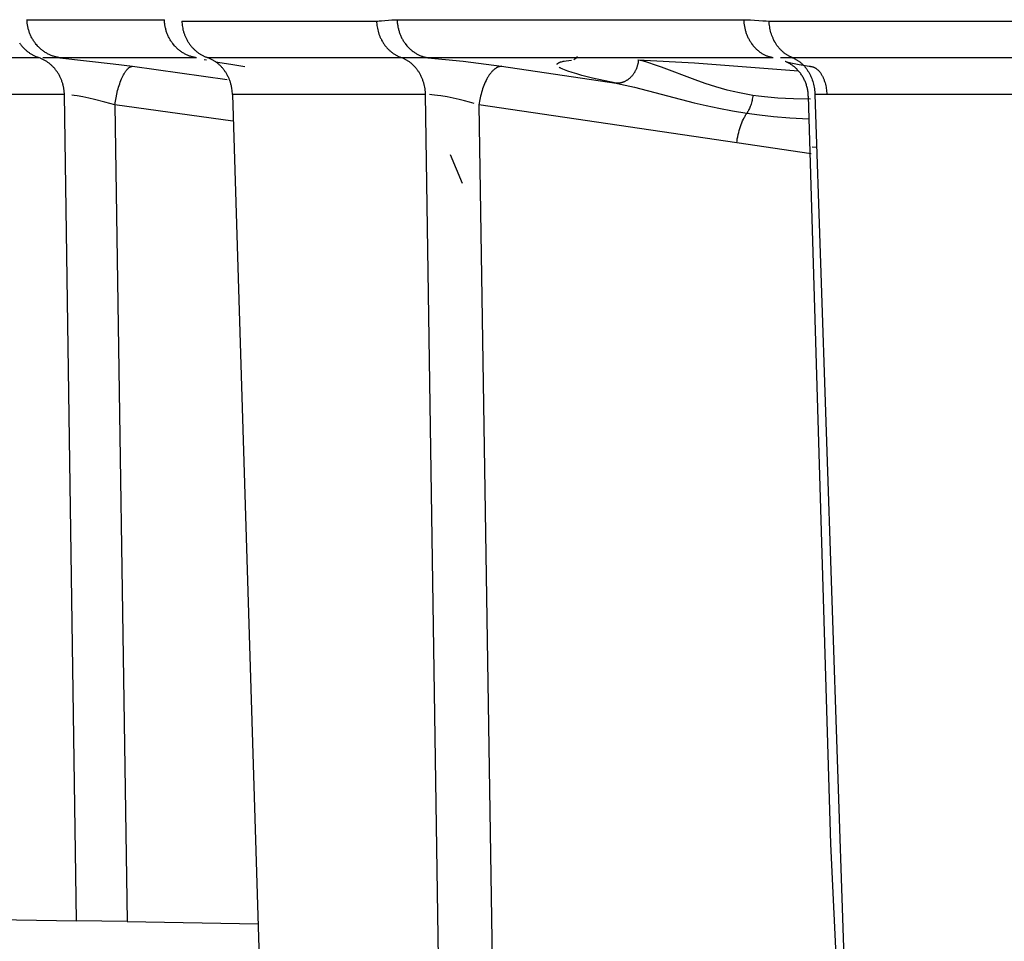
# Model space of a CAD drawing. Header units: millimetres. Extents: x -2637 to -1637, y 678 to 1678.
# Tile 163 of 256: x -2113 to -2101, y 1066 to 1077. Entities that reach past the tile are written whole.
import ezdxf

# ---------------------------------------------------------------- set-up
doc = ezdxf.new("R2010")
doc.units = ezdxf.units.MM
doc.layers.add('Make2D$B.SHOW mini', color=7, linetype='Continuous', true_color=0x000000)

msp = doc.modelspace()

# ---------------------------------------------------------------- linework, layer by layer
at = {"layer": 'Make2D$B.SHOW mini', "color": 18, "lineweight": -3, "true_color": 0x000000}
for points in [[(-2112.546, 1076.981), (-2112.556, 1076.982), (-2112.565, 1076.984), (-2112.575, 1076.986), (-2112.584, 1076.988), (-2112.594, 1076.99), (-2112.604, 1076.993), (-2112.613, 1076.996), (-2112.623, 1076.999), (-2112.633, 1077.002), (-2112.642, 1077.005), (-2112.652, 1077.009), (-2112.661, 1077.013), (-2112.671, 1077.017), (-2112.68, 1077.022), (-2112.69, 1077.026), (-2112.699, 1077.031), (-2112.709, 1077.036), (-2112.718, 1077.042), (-2112.727, 1077.047), (-2112.736, 1077.053), (-2112.745, 1077.059), (-2112.754, 1077.066), (-2112.763, 1077.072), (-2112.771, 1077.079), (-2112.78, 1077.086), (-2112.788, 1077.093), (-2112.796, 1077.101), (-2112.804, 1077.108), (-2112.812, 1077.116), (-2112.82, 1077.124), (-2112.827, 1077.132), (-2112.835, 1077.141), (-2112.842, 1077.149), (-2112.849, 1077.158), (-2112.856, 1077.167), (-2112.862, 1077.176), (-2112.869, 1077.185), (-2112.875, 1077.194), (-2112.881, 1077.204), (-2112.887, 1077.213), (-2112.892, 1077.223), (-2112.898, 1077.233), (-2112.903, 1077.243), (-2112.908, 1077.253), (-2112.912, 1077.263), (-2112.917, 1077.273), (-2112.921, 1077.283), (-2112.925, 1077.294), (-2112.929, 1077.304), (-2112.932, 1077.314), (-2112.935, 1077.325), (-2112.938, 1077.335), (-2112.941, 1077.346), (-2112.944, 1077.356), (-2112.946, 1077.366), (-2112.948, 1077.377), (-2112.95, 1077.387), (-2112.952, 1077.398), (-2112.953, 1077.408), (-2112.955, 1077.418), (-2112.956, 1077.429), (-2112.956, 1077.439), (-2112.957, 1077.449), (-2112.958, 1077.459)], [(-2112.958, 1077.459), (-2111.228, 1077.459)], [(-2110.826, 1076.981), (-2110.835, 1076.982), (-2110.845, 1076.984), (-2110.854, 1076.986), (-2110.864, 1076.988), (-2110.873, 1076.99), (-2110.882, 1076.993), (-2110.892, 1076.996), (-2110.901, 1076.999), (-2110.911, 1077.002), (-2110.92, 1077.005), (-2110.929, 1077.009), (-2110.939, 1077.013), (-2110.948, 1077.017), (-2110.957, 1077.022), (-2110.967, 1077.026), (-2110.976, 1077.031), (-2110.985, 1077.036), (-2110.994, 1077.042), (-2111.003, 1077.047), (-2111.012, 1077.053), (-2111.021, 1077.059), (-2111.029, 1077.066), (-2111.038, 1077.072), (-2111.046, 1077.079), (-2111.054, 1077.086), (-2111.063, 1077.093), (-2111.071, 1077.101), (-2111.079, 1077.108), (-2111.086, 1077.116), (-2111.094, 1077.124), (-2111.101, 1077.132), (-2111.108, 1077.141), (-2111.115, 1077.149), (-2111.122, 1077.158), (-2111.129, 1077.167), (-2111.135, 1077.176), (-2111.142, 1077.185), (-2111.148, 1077.194), (-2111.154, 1077.204), (-2111.159, 1077.213), (-2111.165, 1077.223), (-2111.17, 1077.233), (-2111.175, 1077.243), (-2111.18, 1077.253), (-2111.184, 1077.263), (-2111.189, 1077.273), (-2111.193, 1077.283), (-2111.197, 1077.294), (-2111.2, 1077.304), (-2111.204, 1077.314), (-2111.207, 1077.325), (-2111.21, 1077.335), (-2111.212, 1077.346), (-2111.215, 1077.356), (-2111.217, 1077.366), (-2111.219, 1077.377), (-2111.221, 1077.387), (-2111.223, 1077.398), (-2111.224, 1077.408), (-2111.226, 1077.418), (-2111.227, 1077.429), (-2111.227, 1077.439), (-2111.228, 1077.449), (-2111.228, 1077.459)], [(-2111.009, 1077.442), (-2111.008, 1077.424), (-2111.006, 1077.406), (-2111.004, 1077.388), (-2111.001, 1077.369), (-2110.998, 1077.351), (-2110.996, 1077.342), (-2110.994, 1077.333), (-2110.991, 1077.324), (-2110.989, 1077.314), (-2110.986, 1077.305), (-2110.984, 1077.296), (-2110.981, 1077.287), (-2110.977, 1077.278), (-2110.974, 1077.269), (-2110.971, 1077.26), (-2110.967, 1077.251), (-2110.963, 1077.243), (-2110.959, 1077.234), (-2110.955, 1077.225), (-2110.951, 1077.217), (-2110.946, 1077.208), (-2110.942, 1077.2), (-2110.937, 1077.191), (-2110.932, 1077.183), (-2110.927, 1077.175), (-2110.921, 1077.167), (-2110.916, 1077.159), (-2110.911, 1077.151), (-2110.905, 1077.143), (-2110.899, 1077.136), (-2110.893, 1077.128), (-2110.887, 1077.121), (-2110.881, 1077.114), (-2110.875, 1077.107), (-2110.868, 1077.1), (-2110.862, 1077.093), (-2110.855, 1077.087), (-2110.848, 1077.08), (-2110.841, 1077.074), (-2110.834, 1077.068), (-2110.827, 1077.062), (-2110.82, 1077.056), (-2110.813, 1077.051), (-2110.806, 1077.045), (-2110.798, 1077.04), (-2110.791, 1077.035), (-2110.783, 1077.03), (-2110.776, 1077.025), (-2110.768, 1077.021), (-2110.761, 1077.016), (-2110.753, 1077.012), (-2110.745, 1077.008), (-2110.737, 1077.004), (-2110.73, 1077), (-2110.722, 1076.997), (-2110.714, 1076.993), (-2110.706, 1076.99), (-2110.698, 1076.987), (-2110.69, 1076.984)], [(-2111.009, 1077.442), (-2108.559, 1077.442)], [(-2108.559, 1077.442), (-2108.543, 1077.442), (-2108.527, 1077.443), (-2108.496, 1077.444), (-2108.367, 1077.456), (-2108.334, 1077.458), (-2108.317, 1077.459), (-2108.299, 1077.459)], [(-2108.559, 1077.442), (-2108.558, 1077.424), (-2108.556, 1077.406), (-2108.554, 1077.388), (-2108.551, 1077.369), (-2108.548, 1077.351), (-2108.544, 1077.333), (-2108.54, 1077.314), (-2108.534, 1077.296), (-2108.531, 1077.287), (-2108.528, 1077.278), (-2108.525, 1077.269), (-2108.522, 1077.26), (-2108.518, 1077.251), (-2108.515, 1077.243), (-2108.511, 1077.234), (-2108.507, 1077.225), (-2108.502, 1077.217), (-2108.498, 1077.208), (-2108.494, 1077.2), (-2108.489, 1077.191), (-2108.484, 1077.183), (-2108.479, 1077.175), (-2108.474, 1077.167), (-2108.469, 1077.159), (-2108.464, 1077.151), (-2108.458, 1077.143), (-2108.453, 1077.136), (-2108.447, 1077.128), (-2108.441, 1077.121), (-2108.435, 1077.114), (-2108.429, 1077.107), (-2108.423, 1077.1), (-2108.416, 1077.093), (-2108.41, 1077.087), (-2108.403, 1077.08), (-2108.397, 1077.074), (-2108.39, 1077.068), (-2108.383, 1077.062), (-2108.376, 1077.056), (-2108.369, 1077.051), (-2108.362, 1077.045), (-2108.355, 1077.04), (-2108.348, 1077.035), (-2108.341, 1077.03), (-2108.333, 1077.025), (-2108.326, 1077.021), (-2108.318, 1077.016), (-2108.311, 1077.012), (-2108.304, 1077.008), (-2108.296, 1077.004), (-2108.289, 1077), (-2108.281, 1076.997), (-2108.273, 1076.993), (-2108.266, 1076.99), (-2108.258, 1076.987), (-2108.251, 1076.984)], [(-2108.299, 1077.459), (-2103.934, 1077.459)], [(-2108.299, 1077.459), (-2108.299, 1077.449), (-2108.298, 1077.439), (-2108.298, 1077.429), (-2108.297, 1077.418), (-2108.295, 1077.408), (-2108.294, 1077.398), (-2108.292, 1077.387), (-2108.291, 1077.377), (-2108.289, 1077.366), (-2108.286, 1077.356), (-2108.284, 1077.346), (-2108.281, 1077.335), (-2108.279, 1077.325), (-2108.275, 1077.314), (-2108.272, 1077.304), (-2108.269, 1077.294), (-2108.265, 1077.283), (-2108.261, 1077.273), (-2108.257, 1077.263), (-2108.252, 1077.253), (-2108.248, 1077.243), (-2108.243, 1077.233), (-2108.238, 1077.223), (-2108.233, 1077.213), (-2108.227, 1077.204), (-2108.222, 1077.194), (-2108.216, 1077.185), (-2108.21, 1077.176), (-2108.204, 1077.167), (-2108.197, 1077.158), (-2108.191, 1077.149), (-2108.184, 1077.141), (-2108.177, 1077.132), (-2108.17, 1077.124), (-2108.163, 1077.116), (-2108.155, 1077.108), (-2108.148, 1077.101), (-2108.14, 1077.093), (-2108.132, 1077.086), (-2108.124, 1077.079), (-2108.116, 1077.072), (-2108.108, 1077.066), (-2108.099, 1077.059), (-2108.091, 1077.053), (-2108.082, 1077.047), (-2108.074, 1077.042), (-2108.065, 1077.036), (-2108.056, 1077.031), (-2108.047, 1077.026), (-2108.039, 1077.022), (-2108.03, 1077.017), (-2108.021, 1077.013), (-2108.012, 1077.009), (-2108.003, 1077.005), (-2107.994, 1077.002), (-2107.984, 1076.999), (-2107.975, 1076.996), (-2107.966, 1076.993), (-2107.957, 1076.99), (-2107.948, 1076.988), (-2107.939, 1076.986), (-2107.93, 1076.984), (-2107.921, 1076.982), (-2107.912, 1076.981)], [(-2103.569, 1076.981), (-2103.578, 1076.982), (-2103.586, 1076.984), (-2103.594, 1076.986), (-2103.603, 1076.988), (-2103.612, 1076.99), (-2103.62, 1076.993), (-2103.629, 1076.996), (-2103.637, 1076.999), (-2103.646, 1077.002), (-2103.654, 1077.005), (-2103.663, 1077.009), (-2103.671, 1077.013), (-2103.68, 1077.017), (-2103.688, 1077.022), (-2103.696, 1077.026), (-2103.705, 1077.031), (-2103.713, 1077.036), (-2103.721, 1077.042), (-2103.729, 1077.047), (-2103.737, 1077.053), (-2103.745, 1077.059), (-2103.753, 1077.066), (-2103.761, 1077.072), (-2103.768, 1077.079), (-2103.776, 1077.086), (-2103.783, 1077.093), (-2103.791, 1077.101), (-2103.798, 1077.108), (-2103.805, 1077.116), (-2103.812, 1077.124), (-2103.818, 1077.132), (-2103.825, 1077.141), (-2103.831, 1077.149), (-2103.837, 1077.158), (-2103.843, 1077.167), (-2103.849, 1077.176), (-2103.855, 1077.185), (-2103.86, 1077.194), (-2103.866, 1077.204), (-2103.871, 1077.213), (-2103.876, 1077.223), (-2103.881, 1077.233), (-2103.885, 1077.243), (-2103.889, 1077.253), (-2103.894, 1077.263), (-2103.897, 1077.273), (-2103.901, 1077.283), (-2103.905, 1077.294), (-2103.908, 1077.304), (-2103.911, 1077.314), (-2103.914, 1077.325), (-2103.917, 1077.335), (-2103.919, 1077.346), (-2103.921, 1077.356), (-2103.923, 1077.366), (-2103.925, 1077.377), (-2103.927, 1077.387), (-2103.929, 1077.398), (-2103.93, 1077.408), (-2103.931, 1077.418), (-2103.933, 1077.439), (-2103.934, 1077.459)], [(-2103.934, 1077.459), (-2103.913, 1077.459), (-2103.892, 1077.458), (-2103.852, 1077.456), (-2103.695, 1077.444), (-2103.656, 1077.443), (-2103.618, 1077.442)], [(-2103.33, 1076.984), (-2103.337, 1076.987), (-2103.344, 1076.99), (-2103.351, 1076.993), (-2103.359, 1076.997), (-2103.366, 1077), (-2103.373, 1077.004), (-2103.38, 1077.008), (-2103.387, 1077.012), (-2103.394, 1077.016), (-2103.401, 1077.021), (-2103.407, 1077.025), (-2103.414, 1077.03), (-2103.421, 1077.035), (-2103.428, 1077.04), (-2103.434, 1077.045), (-2103.441, 1077.051), (-2103.447, 1077.056), (-2103.454, 1077.062), (-2103.46, 1077.068), (-2103.467, 1077.074), (-2103.473, 1077.08), (-2103.479, 1077.087), (-2103.485, 1077.093), (-2103.491, 1077.1), (-2103.497, 1077.107), (-2103.502, 1077.114), (-2103.508, 1077.121), (-2103.513, 1077.128), (-2103.519, 1077.136), (-2103.524, 1077.143), (-2103.529, 1077.151), (-2103.534, 1077.159), (-2103.539, 1077.167), (-2103.544, 1077.175), (-2103.548, 1077.183), (-2103.553, 1077.191), (-2103.557, 1077.2), (-2103.561, 1077.208), (-2103.565, 1077.217), (-2103.569, 1077.225), (-2103.577, 1077.243), (-2103.583, 1077.26), (-2103.59, 1077.278), (-2103.595, 1077.296), (-2103.6, 1077.314), (-2103.604, 1077.333), (-2103.608, 1077.351), (-2103.611, 1077.369), (-2103.614, 1077.388), (-2103.616, 1077.406), (-2103.617, 1077.424), (-2103.618, 1077.442)], [(-2103.618, 1077.442), (-2100.208, 1077.442)], [(-2113.051, 1077.167), (-2113.046, 1077.159), (-2113.04, 1077.151), (-2113.034, 1077.143), (-2113.028, 1077.136), (-2113.022, 1077.128), (-2113.016, 1077.121), (-2113.01, 1077.114), (-2113.003, 1077.107), (-2112.996, 1077.1), (-2112.99, 1077.093), (-2112.983, 1077.087), (-2112.976, 1077.08), (-2112.969, 1077.074), (-2112.962, 1077.068), (-2112.955, 1077.062), (-2112.947, 1077.056), (-2112.94, 1077.051), (-2112.932, 1077.045), (-2112.925, 1077.04), (-2112.917, 1077.035), (-2112.909, 1077.03), (-2112.902, 1077.025), (-2112.894, 1077.021), (-2112.886, 1077.016), (-2112.878, 1077.012), (-2112.87, 1077.008), (-2112.862, 1077.004), (-2112.854, 1077), (-2112.846, 1076.997), (-2112.838, 1076.993), (-2112.83, 1076.99), (-2112.822, 1076.987), (-2112.814, 1076.984)], [(-2114.469, 1076.984), (-2112.814, 1076.984)], [(-2112.487, 1076.516), (-2112.487, 1076.535), (-2112.488, 1076.544), (-2112.489, 1076.553), (-2112.49, 1076.562), (-2112.491, 1076.572), (-2112.492, 1076.581), (-2112.493, 1076.59), (-2112.495, 1076.6), (-2112.496, 1076.609), (-2112.498, 1076.618), (-2112.5, 1076.628), (-2112.503, 1076.637), (-2112.505, 1076.646), (-2112.508, 1076.656), (-2112.511, 1076.665), (-2112.513, 1076.674), (-2112.517, 1076.683), (-2112.52, 1076.693), (-2112.524, 1076.702), (-2112.527, 1076.711), (-2112.531, 1076.72), (-2112.535, 1076.729), (-2112.539, 1076.738), (-2112.544, 1076.746), (-2112.548, 1076.755), (-2112.553, 1076.764), (-2112.558, 1076.772), (-2112.563, 1076.781), (-2112.568, 1076.789), (-2112.574, 1076.797), (-2112.579, 1076.805), (-2112.585, 1076.813), (-2112.591, 1076.821), (-2112.597, 1076.829), (-2112.603, 1076.837), (-2112.609, 1076.844), (-2112.616, 1076.852), (-2112.622, 1076.859), (-2112.629, 1076.866), (-2112.636, 1076.873), (-2112.643, 1076.879), (-2112.65, 1076.886), (-2112.657, 1076.892), (-2112.664, 1076.899), (-2112.671, 1076.905), (-2112.679, 1076.911), (-2112.686, 1076.916), (-2112.694, 1076.922), (-2112.702, 1076.927), (-2112.709, 1076.933), (-2112.717, 1076.938), (-2112.725, 1076.942), (-2112.733, 1076.947), (-2112.741, 1076.952), (-2112.749, 1076.956), (-2112.757, 1076.96), (-2112.765, 1076.964), (-2112.773, 1076.968), (-2112.781, 1076.972), (-2112.789, 1076.975), (-2112.798, 1076.978), (-2112.806, 1076.981), (-2112.814, 1076.984)], [(-2112.758, 1076.984), (-2112.621, 1076.984), (-2112.584, 1076.983), (-2112.546, 1076.981)], [(-2112.546, 1076.981), (-2111.872, 1076.905), (-2111.629, 1076.873)], [(-2110.826, 1076.981), (-2112.546, 1076.981)], [(-2110.697, 1076.95), (-2110.729, 1076.956)], [(-2110.372, 1076.516), (-2110.373, 1076.535), (-2110.374, 1076.553), (-2110.376, 1076.572), (-2110.378, 1076.59), (-2110.38, 1076.6), (-2110.382, 1076.609), (-2110.383, 1076.618), (-2110.385, 1076.628), (-2110.388, 1076.637), (-2110.39, 1076.646), (-2110.392, 1076.656), (-2110.395, 1076.665), (-2110.398, 1076.674), (-2110.401, 1076.683), (-2110.404, 1076.693), (-2110.408, 1076.702), (-2110.411, 1076.711), (-2110.415, 1076.72), (-2110.419, 1076.729), (-2110.423, 1076.738), (-2110.428, 1076.746), (-2110.432, 1076.755), (-2110.437, 1076.764), (-2110.441, 1076.772), (-2110.446, 1076.781), (-2110.451, 1076.789), (-2110.457, 1076.797), (-2110.462, 1076.805), (-2110.468, 1076.813), (-2110.473, 1076.821), (-2110.479, 1076.829), (-2110.485, 1076.837), (-2110.491, 1076.844), (-2110.498, 1076.852), (-2110.504, 1076.859), (-2110.51, 1076.866), (-2110.517, 1076.873), (-2110.524, 1076.879), (-2110.531, 1076.886), (-2110.538, 1076.892), (-2110.545, 1076.899), (-2110.552, 1076.905), (-2110.559, 1076.911), (-2110.566, 1076.916), (-2110.574, 1076.922), (-2110.581, 1076.927), (-2110.589, 1076.933), (-2110.596, 1076.938), (-2110.604, 1076.942), (-2110.612, 1076.947), (-2110.619, 1076.952), (-2110.627, 1076.956), (-2110.635, 1076.96), (-2110.643, 1076.964), (-2110.651, 1076.968), (-2110.659, 1076.972), (-2110.667, 1076.975), (-2110.675, 1076.978), (-2110.683, 1076.981), (-2110.69, 1076.984)], [(-2110.69, 1076.984), (-2108.251, 1076.984)], [(-2110.585, 1076.93), (-2110.392, 1076.898), (-2110.217, 1076.872)], [(-2107.942, 1076.516), (-2107.943, 1076.535), (-2107.944, 1076.553), (-2107.946, 1076.572), (-2107.948, 1076.59), (-2107.951, 1076.609), (-2107.955, 1076.628), (-2107.957, 1076.637), (-2107.96, 1076.646), (-2107.962, 1076.656), (-2107.965, 1076.665), (-2107.967, 1076.674), (-2107.97, 1076.683), (-2107.974, 1076.693), (-2107.977, 1076.702), (-2107.98, 1076.711), (-2107.984, 1076.72), (-2107.988, 1076.729), (-2107.992, 1076.738), (-2107.996, 1076.746), (-2108, 1076.755), (-2108.005, 1076.764), (-2108.009, 1076.772), (-2108.014, 1076.781), (-2108.019, 1076.789), (-2108.024, 1076.797), (-2108.029, 1076.805), (-2108.035, 1076.813), (-2108.04, 1076.821), (-2108.046, 1076.829), (-2108.052, 1076.837), (-2108.058, 1076.844), (-2108.064, 1076.852), (-2108.07, 1076.859), (-2108.076, 1076.866), (-2108.083, 1076.873), (-2108.089, 1076.879), (-2108.096, 1076.886), (-2108.103, 1076.892), (-2108.109, 1076.899), (-2108.116, 1076.905), (-2108.123, 1076.911), (-2108.13, 1076.916), (-2108.137, 1076.922), (-2108.145, 1076.927), (-2108.152, 1076.933), (-2108.159, 1076.938), (-2108.167, 1076.942), (-2108.174, 1076.947), (-2108.182, 1076.952), (-2108.189, 1076.956), (-2108.197, 1076.96), (-2108.204, 1076.964), (-2108.212, 1076.968), (-2108.22, 1076.972), (-2108.227, 1076.975), (-2108.235, 1076.978), (-2108.243, 1076.981), (-2108.251, 1076.984)], [(-2108.251, 1076.984), (-2108.002, 1076.984), (-2107.957, 1076.983), (-2107.912, 1076.981)], [(-2107.912, 1076.981), (-2107.468, 1076.936), (-2106.985, 1076.873)], [(-2103.569, 1076.981), (-2107.912, 1076.981)], [(-2106.287, 1076.894), (-2106.287, 1076.894), (-2106.287, 1076.895), (-2106.287, 1076.895), (-2106.287, 1076.896), (-2106.287, 1076.896), (-2106.287, 1076.897), (-2106.287, 1076.897), (-2106.287, 1076.898), (-2106.286, 1076.898), (-2106.286, 1076.899), (-2106.286, 1076.899), (-2106.286, 1076.9), (-2106.286, 1076.9), (-2106.285, 1076.901), (-2106.285, 1076.901), (-2106.285, 1076.902), (-2106.285, 1076.902), (-2106.284, 1076.903), (-2106.284, 1076.903), (-2106.284, 1076.904), (-2106.283, 1076.904), (-2106.283, 1076.905), (-2106.283, 1076.905), (-2106.282, 1076.905), (-2106.282, 1076.906), (-2106.282, 1076.906), (-2106.281, 1076.907), (-2106.281, 1076.907), (-2106.28, 1076.908), (-2106.28, 1076.908), (-2106.279, 1076.909), (-2106.278, 1076.91), (-2106.277, 1076.911), (-2106.276, 1076.912), (-2106.274, 1076.913), (-2106.273, 1076.913), (-2106.272, 1076.914), (-2106.27, 1076.915), (-2106.269, 1076.916), (-2106.267, 1076.917), (-2106.266, 1076.918), (-2106.263, 1076.919), (-2106.259, 1076.921), (-2106.256, 1076.922), (-2106.252, 1076.924), (-2106.248, 1076.925), (-2106.243, 1076.927), (-2106.239, 1076.928), (-2106.229, 1076.931), (-2106.219, 1076.933), (-2106.208, 1076.936), (-2106.196, 1076.938), (-2106.17, 1076.942), (-2106.139, 1076.947), (-2106.105, 1076.95)], [(-2106.077, 1076.956), (-2106.064, 1076.966), (-2106.048, 1076.98), (-2106.043, 1076.984), (-2106.038, 1076.989), (-2106.033, 1076.994), (-2106.028, 1076.999)], [(-2105.263, 1076.951), (-2105.264, 1076.944), (-2105.264, 1076.936), (-2105.265, 1076.929), (-2105.267, 1076.922), (-2105.268, 1076.914), (-2105.269, 1076.907), (-2105.271, 1076.9), (-2105.273, 1076.892), (-2105.275, 1076.885), (-2105.277, 1076.878), (-2105.279, 1076.87), (-2105.281, 1076.863), (-2105.284, 1076.856), (-2105.287, 1076.849), (-2105.289, 1076.842), (-2105.292, 1076.835), (-2105.296, 1076.828), (-2105.299, 1076.821), (-2105.302, 1076.814), (-2105.306, 1076.808), (-2105.309, 1076.801), (-2105.313, 1076.795), (-2105.317, 1076.789), (-2105.321, 1076.782), (-2105.325, 1076.776), (-2105.329, 1076.771), (-2105.334, 1076.765), (-2105.338, 1076.759), (-2105.343, 1076.754), (-2105.347, 1076.748), (-2105.352, 1076.743), (-2105.357, 1076.738), (-2105.361, 1076.733), (-2105.366, 1076.728), (-2105.371, 1076.724), (-2105.377, 1076.719), (-2105.382, 1076.715), (-2105.387, 1076.711), (-2105.393, 1076.706), (-2105.398, 1076.703), (-2105.404, 1076.699), (-2105.41, 1076.695), (-2105.415, 1076.692), (-2105.421, 1076.688), (-2105.427, 1076.685), (-2105.433, 1076.682), (-2105.439, 1076.679), (-2105.445, 1076.677), (-2105.451, 1076.674), (-2105.457, 1076.672), (-2105.464, 1076.67), (-2105.47, 1076.668), (-2105.476, 1076.666), (-2105.482, 1076.665), (-2105.489, 1076.663), (-2105.495, 1076.662), (-2105.501, 1076.661), (-2105.507, 1076.661), (-2105.514, 1076.66), (-2105.52, 1076.66), (-2105.526, 1076.659), (-2105.532, 1076.659), (-2105.538, 1076.66), (-2105.544, 1076.66)], [(-2105.272, 1076.955), (-2104.555, 1076.918), (-2103.249, 1076.816)], [(-2103.822, 1076.507), (-2103.907, 1076.521), (-2103.99, 1076.538), (-2104.069, 1076.555), (-2104.146, 1076.574), (-2104.219, 1076.594), (-2104.29, 1076.615), (-2104.424, 1076.658), (-2104.548, 1076.701), (-2104.974, 1076.861), (-2105.072, 1076.896), (-2105.121, 1076.912), (-2105.169, 1076.927), (-2105.216, 1076.94), (-2105.24, 1076.946), (-2105.263, 1076.951)], [(-2103.474, 1076.985), (-2103.33, 1076.984)], [(-2103.125, 1076.499), (-2103.125, 1076.511), (-2103.126, 1076.523), (-2103.127, 1076.535), (-2103.128, 1076.547), (-2103.13, 1076.559), (-2103.132, 1076.571), (-2103.134, 1076.583), (-2103.137, 1076.595), (-2103.139, 1076.606), (-2103.142, 1076.618), (-2103.146, 1076.629), (-2103.149, 1076.64), (-2103.153, 1076.652), (-2103.157, 1076.663), (-2103.161, 1076.674), (-2103.166, 1076.685), (-2103.171, 1076.696), (-2103.176, 1076.706), (-2103.181, 1076.717), (-2103.187, 1076.727), (-2103.193, 1076.737), (-2103.199, 1076.747), (-2103.205, 1076.757), (-2103.211, 1076.767), (-2103.218, 1076.777), (-2103.225, 1076.786), (-2103.232, 1076.795), (-2103.24, 1076.804), (-2103.247, 1076.813), (-2103.255, 1076.822), (-2103.263, 1076.83), (-2103.271, 1076.839), (-2103.278, 1076.845), (-2103.285, 1076.852), (-2103.292, 1076.858), (-2103.3, 1076.864), (-2103.307, 1076.87), (-2103.314, 1076.876), (-2103.321, 1076.881), (-2103.329, 1076.886), (-2103.337, 1076.892), (-2103.345, 1076.897), (-2103.352, 1076.902), (-2103.36, 1076.907), (-2103.366, 1076.911), (-2103.373, 1076.914), (-2103.379, 1076.918), (-2103.385, 1076.92), (-2103.39, 1076.923), (-2103.395, 1076.925), (-2103.404, 1076.929), (-2103.41, 1076.932), (-2103.415, 1076.934)], [(-2103.405, 1076.931), (-2103.379, 1076.925), (-2103.344, 1076.917), (-2103.239, 1076.896), (-2103.09, 1076.871)], [(-2103.33, 1076.984), (-2103.323, 1076.981), (-2103.316, 1076.978), (-2103.309, 1076.975), (-2103.301, 1076.972), (-2103.294, 1076.968), (-2103.287, 1076.964), (-2103.28, 1076.96), (-2103.273, 1076.956), (-2103.266, 1076.952), (-2103.259, 1076.947), (-2103.252, 1076.942), (-2103.245, 1076.938), (-2103.238, 1076.933), (-2103.231, 1076.927), (-2103.225, 1076.922), (-2103.218, 1076.916), (-2103.211, 1076.911), (-2103.205, 1076.905), (-2103.198, 1076.899), (-2103.192, 1076.892), (-2103.186, 1076.886), (-2103.179, 1076.879), (-2103.173, 1076.873), (-2103.167, 1076.866), (-2103.162, 1076.859), (-2103.156, 1076.852), (-2103.15, 1076.844), (-2103.145, 1076.837), (-2103.139, 1076.829), (-2103.134, 1076.821), (-2103.129, 1076.813), (-2103.124, 1076.805), (-2103.119, 1076.797), (-2103.114, 1076.789), (-2103.109, 1076.781), (-2103.105, 1076.772), (-2103.101, 1076.764), (-2103.096, 1076.755), (-2103.092, 1076.746), (-2103.089, 1076.738), (-2103.085, 1076.729), (-2103.081, 1076.72), (-2103.075, 1076.702), (-2103.069, 1076.683), (-2103.063, 1076.665), (-2103.058, 1076.646), (-2103.054, 1076.628), (-2103.051, 1076.609), (-2103.048, 1076.59), (-2103.046, 1076.572), (-2103.044, 1076.553), (-2103.043, 1076.535), (-2103.042, 1076.516)], [(-2103.33, 1076.984), (-2099.935, 1076.984)], [(-2111.851, 1076.388), (-2111.845, 1076.432), (-2111.837, 1076.477), (-2111.828, 1076.522), (-2111.817, 1076.567), (-2111.811, 1076.589), (-2111.804, 1076.611), (-2111.798, 1076.633), (-2111.791, 1076.654), (-2111.783, 1076.674), (-2111.776, 1076.694), (-2111.768, 1076.713), (-2111.76, 1076.731), (-2111.752, 1076.748), (-2111.744, 1076.765), (-2111.735, 1076.78), (-2111.731, 1076.787), (-2111.727, 1076.794), (-2111.722, 1076.801), (-2111.718, 1076.807), (-2111.714, 1076.813), (-2111.709, 1076.819), (-2111.705, 1076.824), (-2111.701, 1076.829), (-2111.697, 1076.834), (-2111.692, 1076.839), (-2111.688, 1076.843), (-2111.684, 1076.847), (-2111.682, 1076.849), (-2111.68, 1076.851), (-2111.678, 1076.852), (-2111.676, 1076.854), (-2111.674, 1076.856), (-2111.672, 1076.857), (-2111.67, 1076.859), (-2111.668, 1076.86), (-2111.665, 1076.861), (-2111.663, 1076.863), (-2111.661, 1076.864), (-2111.659, 1076.865), (-2111.658, 1076.866), (-2111.656, 1076.867), (-2111.654, 1076.868), (-2111.652, 1076.868), (-2111.65, 1076.869), (-2111.648, 1076.87), (-2111.646, 1076.87), (-2111.644, 1076.871), (-2111.642, 1076.871), (-2111.64, 1076.872), (-2111.638, 1076.872), (-2111.637, 1076.872), (-2111.635, 1076.873), (-2111.633, 1076.873), (-2111.631, 1076.873), (-2111.629, 1076.873)], [(-2111.629, 1076.873), (-2110.44, 1076.707)], [(-2106.985, 1076.873), (-2106.987, 1076.873), (-2106.99, 1076.873), (-2106.992, 1076.873), (-2106.995, 1076.872), (-2106.997, 1076.872), (-2107, 1076.872), (-2107.002, 1076.871), (-2107.005, 1076.871), (-2107.008, 1076.87), (-2107.01, 1076.87), (-2107.013, 1076.869), (-2107.016, 1076.868), (-2107.018, 1076.868), (-2107.021, 1076.867), (-2107.024, 1076.866), (-2107.026, 1076.865), (-2107.029, 1076.864), (-2107.032, 1076.863), (-2107.035, 1076.861), (-2107.038, 1076.86), (-2107.04, 1076.859), (-2107.043, 1076.857), (-2107.046, 1076.856), (-2107.049, 1076.854), (-2107.051, 1076.852), (-2107.054, 1076.851), (-2107.06, 1076.847), (-2107.066, 1076.843), (-2107.071, 1076.839), (-2107.077, 1076.834), (-2107.083, 1076.829), (-2107.088, 1076.824), (-2107.094, 1076.819), (-2107.1, 1076.813), (-2107.106, 1076.807), (-2107.111, 1076.801), (-2107.117, 1076.794), (-2107.122, 1076.787), (-2107.128, 1076.78), (-2107.134, 1076.772), (-2107.139, 1076.765), (-2107.144, 1076.757), (-2107.15, 1076.748), (-2107.155, 1076.74), (-2107.16, 1076.731), (-2107.17, 1076.713), (-2107.18, 1076.694), (-2107.19, 1076.674), (-2107.199, 1076.654), (-2107.207, 1076.633), (-2107.216, 1076.611), (-2107.223, 1076.589), (-2107.23, 1076.567), (-2107.237, 1076.545), (-2107.243, 1076.522), (-2107.249, 1076.499), (-2107.254, 1076.477), (-2107.258, 1076.454), (-2107.262, 1076.432), (-2107.266, 1076.409), (-2107.269, 1076.388)], [(-2106.985, 1076.873), (-2105.544, 1076.66)], [(-2105.544, 1076.66), (-2105.841, 1076.725), (-2105.976, 1076.759), (-2106.038, 1076.776), (-2106.096, 1076.793), (-2106.149, 1076.811), (-2106.172, 1076.819), (-2106.194, 1076.828), (-2106.215, 1076.836), (-2106.224, 1076.841), (-2106.233, 1076.845), (-2106.241, 1076.849), (-2106.249, 1076.853), (-2106.252, 1076.855), (-2106.256, 1076.857), (-2106.259, 1076.86), (-2106.262, 1076.862)], [(-2103.113, 1076.873), (-2103.108, 1076.873), (-2103.103, 1076.873), (-2103.098, 1076.872), (-2103.093, 1076.872), (-2103.089, 1076.871), (-2103.084, 1076.87), (-2103.079, 1076.869), (-2103.074, 1076.868), (-2103.069, 1076.866), (-2103.064, 1076.864), (-2103.059, 1076.863), (-2103.054, 1076.861), (-2103.049, 1076.858), (-2103.045, 1076.856), (-2103.04, 1076.853), (-2103.035, 1076.851), (-2103.03, 1076.848), (-2103.026, 1076.844), (-2103.021, 1076.841), (-2103.016, 1076.838), (-2103.012, 1076.834), (-2103.007, 1076.83), (-2103.002, 1076.826), (-2102.998, 1076.821), (-2102.994, 1076.817), (-2102.989, 1076.812), (-2102.985, 1076.807), (-2102.981, 1076.802), (-2102.977, 1076.796), (-2102.972, 1076.791), (-2102.968, 1076.785), (-2102.965, 1076.779), (-2102.961, 1076.773), (-2102.957, 1076.767), (-2102.953, 1076.761), (-2102.95, 1076.754), (-2102.946, 1076.747), (-2102.943, 1076.74), (-2102.939, 1076.733), (-2102.936, 1076.726), (-2102.933, 1076.719), (-2102.93, 1076.711), (-2102.927, 1076.703), (-2102.924, 1076.696), (-2102.919, 1076.68), (-2102.914, 1076.663), (-2102.91, 1076.646), (-2102.906, 1076.629), (-2102.902, 1076.611), (-2102.899, 1076.593), (-2102.897, 1076.575), (-2102.895, 1076.557), (-2102.893, 1076.539), (-2102.892, 1076.52)], [(-2105.544, 1076.66), (-2105.487, 1076.649), (-2105.429, 1076.637), (-2105.312, 1076.61), (-2104.561, 1076.415), (-2104.41, 1076.379), (-2104.25, 1076.344), (-2104.079, 1076.312), (-2103.898, 1076.282)], [(-2112.487, 1076.516), (-2114.135, 1076.516)], [(-2112.333, 1066.12), (-2112.487, 1076.516)], [(-2111.851, 1076.388), (-2111.977, 1076.423), (-2112.107, 1076.455), (-2112.178, 1076.471), (-2112.253, 1076.487), (-2112.327, 1076.5), (-2112.362, 1076.506), (-2112.394, 1076.51)], [(-2110.372, 1076.516), (-2109.968, 1063.464), (-2109.346, 1050.812), (-2107.532, 1026.693), (-2105.076, 1004.091), (-2102.245, 983.822)], [(-2107.942, 1076.516), (-2110.372, 1076.516)], [(-2101.707, 983.822), (-2104.285, 1006.048), (-2106.33, 1030.552), (-2107.125, 1044.518), (-2107.69, 1059.789), (-2107.942, 1076.516)], [(-2107.329, 1076.406), (-2107.389, 1076.423), (-2107.452, 1076.439), (-2107.519, 1076.455), (-2107.592, 1076.471), (-2107.671, 1076.487), (-2107.751, 1076.5), (-2107.79, 1076.506), (-2107.827, 1076.51), (-2107.861, 1076.514), (-2107.892, 1076.516)], [(-2103.822, 1076.507), (-2103.824, 1076.491), (-2103.827, 1076.476), (-2103.83, 1076.46), (-2103.833, 1076.444), (-2103.837, 1076.428), (-2103.841, 1076.413), (-2103.845, 1076.398), (-2103.85, 1076.383), (-2103.855, 1076.368), (-2103.861, 1076.354), (-2103.866, 1076.341), (-2103.872, 1076.328), (-2103.878, 1076.315), (-2103.882, 1076.309), (-2103.885, 1076.304), (-2103.888, 1076.298), (-2103.891, 1076.293), (-2103.895, 1076.287), (-2103.898, 1076.282)], [(-2103.097, 1076.46), (-2103.313, 1076.463), (-2103.413, 1076.467), (-2103.507, 1076.472), (-2103.594, 1076.479), (-2103.676, 1076.488), (-2103.752, 1076.497), (-2103.822, 1076.507)], [(-2101.951, 1048.458), (-2102.843, 1067.087), (-2103.124, 1076.499)], [(-2099.661, 1076.516), (-2103.042, 1076.516)], [(-2103.042, 1076.516), (-2102.545, 1061.66), (-2101.87, 1048.511)], [(-2111.851, 1076.388), (-2111.697, 1066.109)], [(-2110.365, 1076.181), (-2111.851, 1076.388)], [(-2107.269, 1076.388), (-2107.013, 1059.687), (-2106.447, 1044.44), (-2105.65, 1030.496), (-2103.604, 1006.028), (-2101.025, 983.822)], [(-2104.026, 1075.908), (-2107.269, 1076.388)], [(-2104.026, 1075.908), (-2104.022, 1075.934), (-2104.018, 1075.961), (-2104.013, 1075.987), (-2104.007, 1076.013), (-2104.001, 1076.039), (-2103.994, 1076.065), (-2103.986, 1076.091), (-2103.978, 1076.115), (-2103.97, 1076.14), (-2103.961, 1076.163), (-2103.951, 1076.186), (-2103.941, 1076.207), (-2103.931, 1076.228), (-2103.925, 1076.238), (-2103.92, 1076.247), (-2103.914, 1076.256), (-2103.909, 1076.265), (-2103.903, 1076.274), (-2103.898, 1076.282)], [(-2103.898, 1076.282), (-2103.741, 1076.262), (-2103.562, 1076.243), (-2103.358, 1076.226), (-2103.118, 1076.211)], [(-2103.088, 1075.77), (-2104.026, 1075.908)], [(-2103.026, 1075.849), (-2103.076, 1075.856)], [(-2107.63, 1075.763), (-2107.482, 1075.402)], [(-2113.346, 1066.138), (-2112.333, 1066.12)], [(-2111.697, 1066.109), (-2112.333, 1066.12)], [(-2111.697, 1066.109), (-2110.049, 1066.08)]]:
    msp.add_lwpolyline(points, dxfattribs=at)

doc.saveas('drawing.dxf')
